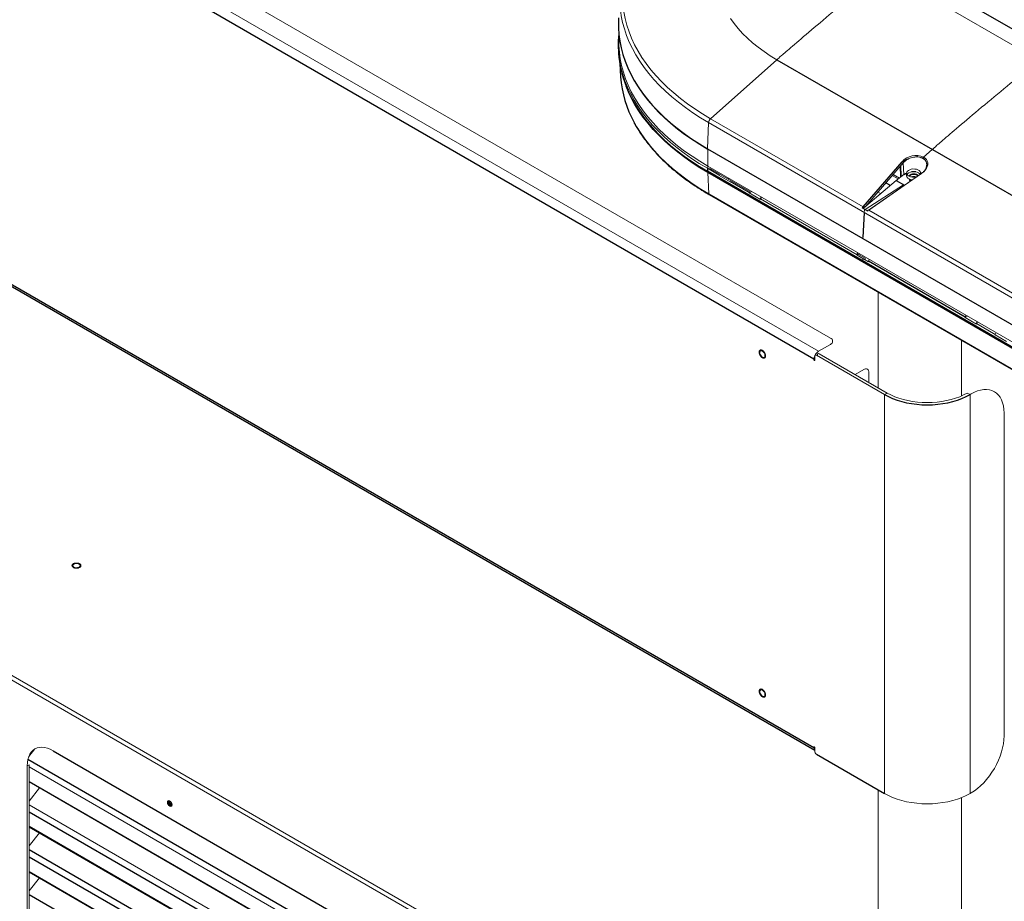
# Paper-space layout '_Isometric' of a CAD drawing. Header units: millimetres. Extents: x -1342 to 1339, y -551 to 2740.
# Tile 74 of 90: x -179 to 627, y 892 to 1614. Entities that reach past the tile are written whole.
import ezdxf

# ---------------------------------------------------------------- set-up
doc = ezdxf.new("R2010")
doc.units = ezdxf.units.MM

psp = doc.layouts.new('_Isometric')

# ---------------------------------------------------------------- linework, layer by layer
at = {"color": 144, "linetype": 'Continuous', "lineweight": 18}
for p, q in [((484.94, 1353.17), (-722.01, 2049.93)), ((475.15, 1342.34), (-740.78, 2044.28)), ((783.41, 1506.91), (528.85, 1653.86)), ((311.31, 1588.61), (311.47, 1586.12)), ((-988.54, 1540.57), (514.77, 672.73)), ((-988.54, 1536.68), (514.77, 668.84)), ((386.73, 1532.73), (511.62, 1460.63)), ((385.16, 1529.59), (384.22, 1508.22)), ((639.72, 1382.63), (385.16, 1529.59)), ((384.53, 1507.59), (384.53, 1493.95)), ((555.97, 1502.67), (555.59, 1501.39)), ((560.41, 1500.37), (560.7, 1501.09)), ((560.7, 1501.09), (561.58, 1500.58)), ((561.28, 1499.84), (561.58, 1500.58)), ((384.18, 1492.16), (384.78, 1493.8)), ((393.7, 1486.66), (384.18, 1492.16)), ((384.53, 1493.95), (639.09, 1346.99)), ((386.14, 1491.02), (386.22, 1492.06)), ((419.67, 1472.75), (386.22, 1492.06)), ((544.64, 1496.57), (514.01, 1461.27)), ((542.19, 1493.74), (542.33, 1485.35)), ((542.9, 1485.75), (542.71, 1494.34)), ((543.79, 1497.69), (544.28, 1497.41)), ((544.64, 1496.57), (545.12, 1486.98)), ((384.62, 1488.69), (385.35, 1489.11)), ((639.17, 1341.74), (384.62, 1488.69)), ((384.62, 1488.69), (385.43, 1471.15)), ((393.7, 1486.66), (393.72, 1486.34)), ((393.72, 1486.34), (402.95, 1481.01)), ((401.11, 1483.46), (401.65, 1484.06)), ((559.92, 1488.17), (516.39, 1457.87)), ((517.89, 1459.03), (559.5, 1487.99)), ((535.64, 1486.19), (540.44, 1483.42)), ((541.38, 1484.13), (536.37, 1487.03)), ((538.85, 1482.21), (545.12, 1486.98)), ((559.5, 1487.99), (559.49, 1487.88)), ((402.95, 1481.01), (402.94, 1481.33)), ((418.45, 1472.37), (402.94, 1481.33)), ((544.85, 1478.74), (513.29, 1458.44)), ((514.01, 1461.27), (538.85, 1482.21)), ((530.4, 1480.15), (533.97, 1478.09)), ((534.12, 1478.22), (530.53, 1480.3)), ((550.54, 1482.07), (550.3, 1481.92)), ((385.43, 1471.15), (639.99, 1324.2)), ((418.45, 1472.37), (418.47, 1472.05)), ((420.47, 1473.2), (418.47, 1472.05)), ((427.7, 1466.73), (418.47, 1472.05)), ((526.03, 1471.4), (523.88, 1472.64)), ((427.7, 1466.73), (427.69, 1467.04)), ((506.84, 1421.35), (427.69, 1467.04)), ((510.98, 1459.77), (515.6, 1457.1)), ((516.2, 1463.11), (515.81, 1463.34)), ((515.57, 1457.65), (516.98, 1458.55)), ((516.39, 1457.87), (641.28, 1385.77)), ((518.45, 1459.3), (517.89, 1459.03)), ((506.84, 1421.35), (506.86, 1421.03)), ((508.85, 1422.18), (506.86, 1421.03)), ((506.86, 1421.03), (516.08, 1415.7)), ((513.5, 1418.59), (508.06, 1421.72)), ((511.47, 1418.36), (511.57, 1416.25)), ((513.4, 1417.25), (513.5, 1418.59)), ((516.7, 1417.65), (516.07, 1416.02)), ((516.08, 1415.7), (516.07, 1416.02)), ((524.03, 1390.85), (524.03, 1312.46)), ((595.23, 1370.32), (595.82, 1371.98)), ((597.24, 1371.15), (595.25, 1370)), ((604.47, 1364.68), (595.25, 1370)), ((604.47, 1364.68), (604.46, 1364.99)), ((619.98, 1356.03), (604.46, 1364.99)), ((619.98, 1356.03), (620.56, 1357.69)), ((619.98, 1356.03), (620, 1355.71)), ((620, 1355.71), (629.22, 1350.39)), ((475.15, 1342.34), (484.94, 1347.99)), ((592.32, 1351.43), (592.32, 1305.79)), ((529.22, 1306.87), (473.47, 1339.06)), ((474.27, 1339.53), (474.27, 1338.59)), ((531.47, 1308.17), (475.71, 1340.36)), ((471.47, 1335.96), (471.47, 1335.31)), ((472.03, 1338.23), (471.93, 1338.29)), ((472.03, 1334.99), (472.03, 1338.23)), ((505.25, 1323.3), (512.24, 1327.33)), ((516.48, 1316.82), (516.48, 1324.88)), ((531.47, 1308.17), (529.22, 1306.87)), ((529.22, 980.21), (529.22, 1306.87)), ((597.02, 1308.17), (599.27, 1306.87)), ((599.27, 1306.87), (600.17, 1307.39)), ((599.27, 1306.87), (599.27, 980.21)), ((627.11, 1291.83), (627.11, 1027.4)), ((-171.64, 1010.62), (-166.73, 1016.73)), ((471.47, 1018.46), (471.47, 1017.81)), ((471.47, 1017.81), (472.03, 1017.48)), ((472.03, 1014.89), (472.03, 1018.13)), ((-171.45, 1003.85), (-172.9, 1003.01)), ((-172.9, 35.41), (-172.9, 1003.01)), ((-171.45, 36.25), (-171.45, 1003.85)), ((-171.45, 1002.05), (272.57, 745.72)), ((-171.45, 989.76), (272.57, 733.43)), ((-171.45, 974.09), (-162.85, 984.79)), ((524.03, 983.21), (524.03, 806.75)), ((592.32, 976.87), (592.32, 790.42)), ((600.17, 980.73), (599.27, 980.21)), ((272.57, 714.54), (-171.45, 970.87)), ((-57.51, 972.32), (-57.63, 972.94)), ((-171.45, 937.34), (-162.85, 948.04)), ((272.57, 660.05), (-171.45, 916.38)), ((-171.45, 900.58), (-162.85, 911.28))]:
    psp.add_line(p, q, dxfattribs=at)
at = {"color": 7, "linetype": 'Continuous', "lineweight": 25}
for p, q in [((471.47, 1335.96), (-744.46, 2037.9)), ((-744.46, 1719.75), (471.47, 1017.81)), ((-743.38, 1717.36), (472.03, 1015.72)), ((538.64, 1661.26), (793.2, 1514.31)), ((311.65, 1601.37), (311.65, 1595.53)), ((441.07, 1581.07), (386.73, 1532.73)), ((441.07, 1581.07), (695.63, 1434.12)), ((312.37, 1578.17), (313.09, 1566.92)), ((324.05, 1564.37), (324.47, 1563.64)), ((384.22, 1508.22), (638.77, 1361.26)), ((384.53, 1507.59), (384.22, 1508.22)), ((568.35, 1507.6), (561.24, 1501.27)), ((384.18, 1492.16), (384.29, 1489.73)), ((511.62, 1460.63), (543.66, 1497.55)), ((563.66, 1492.18), (563.82, 1494.75)), ((638.85, 1342.77), (384.29, 1489.73)), ((559.03, 1488.14), (559.56, 1487.9)), ((538.85, 1482.21), (545.59, 1478.31)), ((385.64, 1470.74), (640.2, 1323.79)), ((428.31, 1468.67), (427.69, 1467.04)), ((512.44, 1456.11), (511.53, 1435.58)), ((506.84, 1421.35), (507.43, 1423)), ((511.9, 1415.21), (512.63, 1415.64)), ((595.23, 1370.32), (516.07, 1416.02)), ((595.23, 1370.32), (595.25, 1370)), ((605.09, 1366.62), (604.46, 1364.99)), ((272.04, 751.61), (-172.37, 1008.16)), ((-151.69, 1015.26), (251.36, 782.59)), ((473.47, 1012.4), (529.22, 980.21)), ((272.57, 733.57), (-171.45, 989.9)), ((-171.45, 965.3), (272.57, 708.97)), ((272.57, 696.81), (-171.45, 953.14)), ((-171.45, 953), (272.57, 696.67)), ((272.57, 677.79), (-171.45, 934.12)), ((-171.45, 928.54), (272.57, 672.21)), ((-171.45, 916.24), (272.57, 659.91)), ((272.57, 641.03), (-171.45, 897.36))]:
    psp.add_line(p, q, dxfattribs=at)
at = {"color": 144, "linetype": 'Continuous', "lineweight": 18, "flags": 128}
for points in [[(314.77, 1631.09), (315.08, 1625.62), (315.76, 1620.16), (316.8, 1614.72), (318.21, 1609.31), (319.98, 1603.93), (322.1, 1598.6), (324.58, 1593.32), (327.41, 1588.09), (330.59, 1582.93), (334.11, 1577.85), (337.96, 1572.85), (342.15, 1567.94), (346.66, 1563.13), (351.49, 1558.42), (356.63, 1553.82), (362.08, 1549.34), (367.82, 1544.98), (373.85, 1540.76), (380.15, 1536.67), (386.73, 1532.73)], [(385.16, 1529.59), (378.57, 1533.54), (372.25, 1537.63), (366.21, 1541.86), (360.45, 1546.22), (354.99, 1550.71), (349.82, 1555.31), (344.97, 1560.03), (340.43, 1564.84), (336.22, 1569.76), (332.33, 1574.76), (328.78, 1579.85), (325.57, 1585.01), (322.7, 1590.24), (320.18, 1595.53), (318.02, 1600.86), (316.21, 1606.25), (314.76, 1611.67), (313.67, 1617.12), (312.94, 1622.58), (312.78, 1624.43)], [(403.01, 1614.8), (406, 1610.64), (409.31, 1606.56), (412.95, 1602.57), (416.9, 1598.69), (421.16, 1594.92), (425.72, 1591.26), (430.56, 1587.73), (435.69, 1584.33), (441.07, 1581.07)], [(384.18, 1492.16), (377.55, 1496.13), (371.2, 1500.25), (365.12, 1504.5), (359.33, 1508.89), (353.83, 1513.4), (348.64, 1518.03), (343.76, 1522.77), (339.19, 1527.61), (334.96, 1532.56), (331.05, 1537.59), (327.48, 1542.7), (324.25, 1547.89), (321.37, 1553.15), (318.84, 1558.47), (316.66, 1563.84), (314.84, 1569.25), (313.38, 1574.7), (312.29, 1580.18), (311.55, 1585.68), (311.19, 1591.19), (311.19, 1596.7), (311.55, 1602.21), (311.56, 1602.25)], [(311.65, 1595.53), (311.69, 1592.78), (312.06, 1587.28), (312.79, 1581.79), (313.88, 1576.32), (315.33, 1570.89), (317.15, 1565.48), (319.32, 1560.12), (321.85, 1554.82), (324.72, 1549.57), (327.95, 1544.39), (331.51, 1539.29), (335.41, 1534.26), (339.64, 1529.33), (344.2, 1524.5), (349.07, 1519.77), (354.25, 1515.15), (359.73, 1510.64), (365.51, 1506.27), (371.58, 1502.02), (377.92, 1497.91), (384.53, 1493.95)], [(384.29, 1489.73), (377.67, 1493.7), (371.32, 1497.81), (365.25, 1502.06), (359.46, 1506.45), (353.97, 1510.95), (348.78, 1515.58), (343.9, 1520.32), (339.34, 1525.16), (335.1, 1530.1), (331.2, 1535.13), (327.63, 1540.24), (324.4, 1545.42), (321.52, 1550.68), (318.99, 1555.99), (316.82, 1561.36), (315, 1566.77), (313.54, 1572.22), (312.45, 1577.69), (311.71, 1583.19), (311.47, 1586.12)], [(384.53, 1507.58), (377.92, 1511.55), (371.58, 1515.66), (365.51, 1519.9), (359.73, 1524.28), (354.25, 1528.78), (349.07, 1533.4), (344.2, 1538.13), (339.64, 1542.97), (335.41, 1547.9), (331.51, 1552.92), (327.95, 1558.03), (324.73, 1563.21), (324.47, 1563.64)], [(561.24, 1501.27), (562.53, 1500.35), (563.54, 1499.24), (564.23, 1497.98), (564.59, 1496.59), (564.61, 1495.13), (564.29, 1493.63), (563.64, 1492.14), (562.67, 1490.71), (561.42, 1489.37), (559.92, 1488.17)], [(549.01, 1485.93), (548.12, 1486.59), (547.55, 1487.36), (547.32, 1488.18), (547.46, 1489.01), (547.95, 1489.8), (548.76, 1490.49), (549.85, 1491.04), (551.14, 1491.42), (552.55, 1491.6), (553.99, 1491.58), (555.38, 1491.34), (556.63, 1490.92), (557.65, 1490.33), (558.39, 1489.61), (558.79, 1488.81), (558.84, 1487.97), (558.66, 1487.41)], [(557.2, 1488.36), (556.05, 1488.87), (554.71, 1489.2), (553.27, 1489.34), (551.82, 1489.26), (550.46, 1488.97), (549.25, 1488.5), (548.29, 1487.87), (547.66, 1487.16)], [(549.55, 1485.66), (549.69, 1486.27), (550.21, 1486.87), (551.03, 1487.35), (552.08, 1487.65), (553.24, 1487.73), (554.38, 1487.59), (555.38, 1487.25), (556.14, 1486.73), (556.56, 1486.11), (556.6, 1485.98)], [(556.55, 1485.94), (556.51, 1486.06), (556.09, 1486.68), (555.35, 1487.18), (554.36, 1487.52), (553.24, 1487.66), (552.09, 1487.58), (551.06, 1487.28), (550.25, 1486.82), (549.74, 1486.22), (549.6, 1485.63)], [(549.7, 1485.59), (549.74, 1485.68), (550.25, 1486.28), (551.06, 1486.75), (552.09, 1487.04), (553.24, 1487.12), (554.36, 1486.99), (555.35, 1486.65), (556.09, 1486.14), (556.36, 1485.81)], [(558.46, 1487.27), (558.09, 1487.69), (557.2, 1488.36)], [(549.48, 1483.36), (549.45, 1483.35), (549.22, 1483.24)], [(549.23, 1483.16), (549.45, 1483.24), (549.62, 1483.3)], [(431.31, 1338.88), (431.18, 1338.11), (430.81, 1337.59), (430.25, 1337.37), (429.56, 1337.48), (428.82, 1337.9), (428.13, 1338.59), (427.56, 1339.47), (427.2, 1340.42), (427.07, 1341.33), (427.2, 1342.09), (427.56, 1342.62), (428.13, 1342.84), (428.82, 1342.73), (429.56, 1342.3), (430.25, 1341.61), (430.81, 1340.74), (431.18, 1339.79), (431.31, 1338.88)], [(471.47, 1335.31), (471.49, 1335.18), (471.55, 1335.04), (471.64, 1334.91), (471.75, 1334.83), (471.85, 1334.79), (471.95, 1334.81), (472.01, 1334.88), (472.03, 1334.99)], [(531.47, 1308.17), (534.45, 1306.59), (537.66, 1305.17), (541.07, 1303.91), (544.66, 1302.84), (548.39, 1301.94), (552.25, 1301.24), (556.2, 1300.74), (560.21, 1300.43), (564.25, 1300.33), (568.29, 1300.43), (572.3, 1300.74), (576.24, 1301.24), (580.1, 1301.94), (583.84, 1302.84), (587.42, 1303.91), (590.83, 1305.17), (594.04, 1306.59), (597.02, 1308.17)], [(627.11, 1291.83), (626.98, 1294.81), (626.59, 1297.6), (625.95, 1300.19), (625.06, 1302.55), (623.93, 1304.66), (622.57, 1306.49), (620.99, 1308.04), (619.22, 1309.27), (617.26, 1310.19), (615.13, 1310.79), (612.87, 1311.05), (610.48, 1310.97), (607.99, 1310.56), (605.42, 1309.83), (602.81, 1308.76), (600.17, 1307.39)], [(-130.46, 1168.08), (-129.86, 1167.59), (-129.59, 1167.01), (-129.68, 1166.41), (-130.13, 1165.87), (-130.86, 1165.44), (-131.81, 1165.19), (-132.84, 1165.13), (-133.85, 1165.29), (-134.7, 1165.64), (-135.3, 1166.13), (-135.57, 1166.71), (-135.48, 1167.31), (-135.04, 1167.85), (-134.3, 1168.28), (-133.36, 1168.53), (-132.32, 1168.59), (-131.31, 1168.43), (-130.46, 1168.08)], [(431.31, 1061.25), (431.18, 1060.49), (430.81, 1059.97), (430.25, 1059.75), (429.56, 1059.85), (428.82, 1060.28), (428.13, 1060.97), (427.56, 1061.84), (427.2, 1062.79), (427.07, 1063.7), (427.2, 1064.47), (427.56, 1064.99), (428.13, 1065.21), (428.82, 1065.1), (429.56, 1064.68), (430.25, 1063.99), (430.81, 1063.12), (431.18, 1062.17), (431.31, 1061.25)], [(600.17, 980.73), (602.81, 982.41), (605.42, 984.36), (607.99, 986.59), (610.48, 989.05), (612.87, 991.74), (615.13, 994.62), (617.26, 997.66), (619.22, 1000.84), (620.99, 1004.13), (622.57, 1007.49), (623.93, 1010.89), (625.06, 1014.31), (625.95, 1017.69), (626.59, 1021.03), (626.98, 1024.27), (627.11, 1027.4)], [(-151.69, 1015.26), (-154.06, 1016.48), (-156.41, 1017.38), (-158.7, 1017.93), (-160.89, 1018.15), (-162.98, 1018.03), (-164.92, 1017.56), (-166.69, 1016.75), (-168.27, 1015.62), (-169.65, 1014.17), (-170.8, 1012.43), (-171.71, 1010.42), (-172.37, 1008.16), (-172.77, 1005.68), (-172.9, 1003.01)], [(472.03, 1018.13), (472.01, 1018.27), (471.95, 1018.41), (471.85, 1018.53), (471.75, 1018.62), (471.64, 1018.66), (471.55, 1018.64), (471.49, 1018.57), (471.47, 1018.46)], [(599.27, 980.21), (596.08, 978.53), (592.66, 977.01), (589.01, 975.67), (585.18, 974.52), (581.19, 973.56), (577.07, 972.81), (572.85, 972.27), (568.56, 971.95), (564.25, 971.84), (559.93, 971.95), (555.65, 972.27), (551.43, 972.81), (547.31, 973.56), (543.31, 974.52), (539.48, 975.67), (535.84, 977.01), (532.41, 978.53), (529.22, 980.21)], [(-57.64, 972.86), (-57.54, 973.42), (-57.23, 973.77), (-56.77, 973.86), (-56.23, 973.67), (-55.69, 973.24), (-55.23, 972.62), (-54.92, 971.91), (-54.82, 971.22), (-54.92, 970.66), (-55.23, 970.31), (-55.69, 970.22), (-56.23, 970.41), (-56.77, 970.84), (-57.23, 971.46), (-57.54, 972.17), (-57.64, 972.86)], [(-57.41, 972.32), (-57.58, 973.19), (-57.59, 973.29)], [(-57.2, 972.44), (-57.37, 973.31), (-57.36, 973.67)], [(-56.59, 972.6), (-56.72, 973.3), (-56.66, 973.84)], [(-56.32, 972.68), (-56.44, 973.31), (-56.39, 973.76)]]:
    psp.add_lwpolyline(points, dxfattribs=at)
at = {"color": 7, "linetype": 'Continuous', "lineweight": 25, "flags": 128}
for points in [[(311.37, 1615.31), (311.24, 1612.74), (311.24, 1607.23), (311.61, 1601.72), (312.34, 1596.22), (313.44, 1590.74), (314.89, 1585.29), (316.71, 1579.88), (318.89, 1574.51), (321.42, 1569.2), (324.3, 1563.94), (327.53, 1558.75), (331.1, 1553.64), (335.01, 1548.61), (339.24, 1543.66), (343.81, 1538.82), (348.69, 1534.08), (353.88, 1529.45), (359.37, 1524.94), (365.16, 1520.56), (371.24, 1516.31), (377.59, 1512.19), (384.22, 1508.22)], [(384.62, 1488.69), (378.01, 1492.65), (371.67, 1496.76), (365.61, 1501), (359.83, 1505.38), (354.35, 1509.88), (349.17, 1514.49), (344.3, 1519.22), (339.75, 1524.06), (335.52, 1528.99), (331.62, 1534.01), (328.06, 1539.11), (324.84, 1544.28), (321.96, 1549.53), (319.44, 1554.83), (317.54, 1559.45)], [(324.22, 1529.53), (325.93, 1526.49), (329.14, 1521.34), (332.68, 1516.26), (336.56, 1511.26), (340.77, 1506.36), (345.3, 1501.55), (350.15, 1496.84), (355.31, 1492.24), (360.76, 1487.77), (366.51, 1483.41), (372.55, 1479.19), (378.86, 1475.1), (385.43, 1471.15)], [(545.12, 1486.98), (546.41, 1487.79), (547.12, 1488.13)], [(529.22, 1306.87), (532.41, 1305.19), (535.84, 1303.67), (539.48, 1302.33), (543.31, 1301.18), (547.31, 1300.22), (551.43, 1299.47), (555.65, 1298.93), (559.93, 1298.61), (564.25, 1298.5), (568.56, 1298.61), (572.85, 1298.93), (577.07, 1299.47), (581.19, 1300.22), (585.18, 1301.18), (589.01, 1302.33), (592.66, 1303.67), (596.08, 1305.19), (599.27, 1306.87)]]:
    psp.add_lwpolyline(points, dxfattribs=at)
at = {"color": 7, "linetype": 'Continuous', "lineweight": 25}
for centre, radius, start, end in [((403.41, 1573.45), 90.55, 184.13711, 209.01449), ((553.09, 1472.08), 17.19, 84.10328, 95.89672), ((502.57, 1474.78), 17.7, 303.6522, 310.26156)]:
    psp.add_arc(centre, radius, start, end, dxfattribs=at)
at = {"color": 144, "linetype": 'Continuous', "lineweight": 18}
for centre, radius, start, end in [((389.91, 1529.18), 4.76, 131.89658, 175.12737), ((554.94, 1487.65), 15.01, 65.18326, 138.70915), ((555.96, 1482.13), 19.23, 105.73184, 127.38835), ((543.01, 1495.93), 1.75, 21.35906, 68.24353), ((548.88, 1476.74), 10.82, 123.58473, 127.25186), ((552.02, 1488.12), 5.42, 212.11346, 268.78158), ((553.11, 1493.88), 8.95, 242.69806, 286.2128), ((553.09, 1479.81), 5.65, 70.35571, 109.64429), ((551.32, 1483.79), 2.15, 188.24969, 249.64151), ((551.57, 1483.8), 2.03, 194.4266, 247.32567), ((385.91, 1471.13), 0.48, 177.47922, 235.28496), ((515.06, 1457.41), 4.71, 136.9183, 149.94934), ((510.87, 1458.87), 1.91, 37.86611, 67.02336), ((517.02, 1455.75), 4.59, 144.28487, 175.56141), ((519.2, 1454.18), 4.64, 127.29834, 140.96874), ((527.51, 1439.29), 21.96, 115.98236, 121.71081), ((483.95, 1350.58), 2.77, 290.78342, 69.21658), ((472.9, 1338.37), 0.887, 50.79671, 189.21404), ((479.39, 1335.69), 7.89, 122.52219, 156.20156), ((475.15, 1339.67), 0.887, 50.79671, 189.21404), ((478.67, 1335.75), 7.2, 155.59832, 178.32943), ((513.89, 1325.3), 2.62, 350.78596, 129.20329), ((474.54, 1017.65), 3.08, 177.10804, 215.28431), ((475.15, 1015.03), 3.12, 182.60548, 237.39452), ((-53.71, 973.5), 3.89, 197.68517, 236.9454), ((-53.77, 973.43), 3.58, 196.10755, 243.10525), ((-54.49, 973.05), 2.52, 160.98061, 259.01401), ((-54, 973.3), 2.68, 195.04249, 250.70909), ((-54.12, 973.26), 2.38, 167.42518, 252.56944), ((-53.96, 973.32), 2.44, 195.25851, 249.25454)]:
    psp.add_arc(centre, radius, start, end, dxfattribs=at)
for points, knots in [([(528.85, 1653.86), (528.61, 1653.68), (528.36, 1653.49), (522.83, 1649.29), (516.66, 1644.44), (503.35, 1633.71), (496.21, 1627.85), (482.25, 1616.25), (475.43, 1610.52), (463.35, 1600.3), (458.11, 1595.82), (451.94, 1590.53), (450.16, 1589), (447.16, 1586.4), (445.93, 1585.34), (442.96, 1582.75), (441.95, 1581.86), (441.07, 1581.07)], [0.2440624, 0.2440624, 0.2440624, 0.2440624, 0.25, 0.25, 0.375, 0.375, 0.5, 0.5, 0.625, 0.625, 0.75, 0.75, 0.8125, 0.8125, 0.875, 0.875, 1, 1, 1, 1]), ([(656.13, 1580.39), (655.89, 1580.2), (655.64, 1580.01), (650.11, 1575.82), (643.94, 1570.96), (630.62, 1560.23), (623.49, 1554.37), (609.52, 1542.77), (602.71, 1537.04), (590.63, 1526.82), (585.39, 1522.35), (579.22, 1517.05), (577.44, 1515.52), (574.43, 1512.93), (573.21, 1511.86), (570.24, 1509.28), (569.23, 1508.38), (568.35, 1507.6)], [0.2440624, 0.2440624, 0.2440624, 0.2440624, 0.25, 0.25, 0.375, 0.375, 0.5, 0.5, 0.625, 0.625, 0.75, 0.75, 0.8125, 0.8125, 0.875, 0.875, 1, 1, 1, 1]), ([(560.72, 1500.23), (560.44, 1500.39), (560.15, 1500.53), (559.54, 1500.79), (559.22, 1500.91), (558.23, 1501.21), (557.53, 1501.35), (556.44, 1501.45), (556.07, 1501.47), (555.32, 1501.48), (554.94, 1501.47), (554.18, 1501.41), (553.8, 1501.37), (553.04, 1501.25), (552.65, 1501.17), (551.51, 1500.9), (550.77, 1500.67), (549.69, 1500.23), (549.34, 1500.07), (548.64, 1499.73), (548.31, 1499.55), (547.33, 1498.97), (546.72, 1498.54), (545.6, 1497.6), (545.09, 1497.1), (544.64, 1496.57)], [0, 0, 0, 0, 0.0625, 0.0625, 0.125, 0.125, 0.25, 0.25, 0.3125, 0.3125, 0.375, 0.375, 0.4375, 0.4375, 0.5, 0.5, 0.625, 0.625, 0.6875, 0.6875, 0.75, 0.75, 0.875, 0.875, 1, 1, 1, 1]), ([(559.5, 1487.99), (559.8, 1488.21), (560.09, 1488.44), (560.65, 1488.91), (560.91, 1489.16), (561.66, 1489.92), (562.09, 1490.45), (562.83, 1491.55), (563.13, 1492.12), (563.58, 1493.27), (563.72, 1493.85), (563.83, 1494.72), (563.84, 1495.01), (563.82, 1495.58), (563.8, 1495.86), (563.7, 1496.41), (563.63, 1496.68), (563.45, 1497.21), (563.34, 1497.47), (562.94, 1498.22), (562.6, 1498.68), (561.98, 1499.32), (561.75, 1499.52), (561.26, 1499.89), (561, 1500.07), (560.72, 1500.23)], [0, 0, 0, 0, 0.0625, 0.0625, 0.125, 0.125, 0.25, 0.25, 0.375, 0.375, 0.5, 0.5, 0.5625, 0.5625, 0.625, 0.625, 0.6875, 0.6875, 0.75, 0.75, 0.875, 0.875, 0.9375, 0.9375, 1, 1, 1, 1]), ([(547.52, 1489.12), (547.49, 1489.07), (547.27, 1488.66), (547.09, 1487.76), (547.08, 1486.51), (547.24, 1485.62), (547.44, 1485.23), (547.45, 1485.21)], [0, 0, 0, 0, 0.045234, 0.344161, 0.672858, 0.979112, 1, 1, 1, 1]), ([(559.04, 1487.56), (559.02, 1487.86), (558.98, 1488.39), (558.76, 1488.88), (558.66, 1489.09)], [0, 0, 0, 0, 0.561339, 1, 1, 1, 1]), ([(512.38, 1460.04), (512.29, 1459.98), (512.19, 1459.92), (511.97, 1459.82), (511.86, 1459.77), (511.61, 1459.7), (511.47, 1459.68), (511.21, 1459.69), (511.08, 1459.71), (510.98, 1459.77)], [0, 0, 0, 0, 0.25, 0.25, 0.5, 0.5, 0.75, 0.75, 1, 1, 1, 1]), ([(515.97, 1457.97), (515.88, 1457.91), (515.79, 1457.84), (515.63, 1457.71), (515.56, 1457.64), (515.46, 1457.48), (515.43, 1457.4), (515.45, 1457.24), (515.51, 1457.16), (515.6, 1457.1)], [0, 0, 0, 0, 0.25, 0.25, 0.5, 0.5, 0.75, 0.75, 1, 1, 1, 1]), ([(431.67, 1339.62), (431.65, 1339.68), (431.62, 1339.8), (431.57, 1339.98), (431.5, 1340.16), (431.44, 1340.34), (431.36, 1340.52), (431.28, 1340.7), (431.17, 1340.93), (431.02, 1341.21), (430.82, 1341.52), (430.6, 1341.83), (430.29, 1342.22), (429.87, 1342.64), (429.35, 1343.03), (428.85, 1343.31), (428.37, 1343.46), (427.91, 1343.49), (427.5, 1343.4), (427.13, 1343.18), (426.89, 1342.88), (426.75, 1342.59), (426.66, 1342.34), (426.61, 1342.07), (426.58, 1341.79), (426.58, 1341.5), (426.6, 1341.21), (426.64, 1340.9), (426.69, 1340.7), (426.71, 1340.59)], [0, 0, 0, 0, 0.017277, 0.03443, 0.05151, 0.068566, 0.085649, 0.10281, 0.120098, 0.152252, 0.184451, 0.217289, 0.250174, 0.315809, 0.38008, 0.440024, 0.500014, 0.559959, 0.619949, 0.68422, 0.749855, 0.782693, 0.815578, 0.847732, 0.879931, 0.910075, 0.939954, 0.969839, 1, 1, 1, 1]), ([(426.71, 1340.59), (426.73, 1340.53), (426.76, 1340.41), (426.81, 1340.23), (426.87, 1340.05), (426.94, 1339.87), (427.02, 1339.69), (427.1, 1339.51), (427.21, 1339.28), (427.36, 1339), (427.56, 1338.68), (427.78, 1338.38), (428.09, 1337.99), (428.51, 1337.57), (429.02, 1337.17), (429.53, 1336.9), (430.01, 1336.75), (430.46, 1336.72), (430.88, 1336.81), (431.25, 1337.03), (431.49, 1337.32), (431.63, 1337.62), (431.71, 1337.87), (431.77, 1338.13), (431.8, 1338.41), (431.8, 1338.7), (431.78, 1339), (431.74, 1339.3), (431.69, 1339.51), (431.67, 1339.62)], [0, 0, 0, 0, 0.017277, 0.03443, 0.05151, 0.068566, 0.085649, 0.10281, 0.120098, 0.152252, 0.184451, 0.217289, 0.250174, 0.315809, 0.38008, 0.440024, 0.500014, 0.559959, 0.619949, 0.68422, 0.749855, 0.782693, 0.815578, 0.847732, 0.879931, 0.910075, 0.939954, 0.969839, 1, 1, 1, 1]), ([(-128.97, 1167.3), (-128.99, 1167.33), (-129.01, 1167.41), (-129.07, 1167.52), (-129.14, 1167.63), (-129.21, 1167.73), (-129.3, 1167.84), (-129.4, 1167.94), (-129.53, 1168.06), (-129.72, 1168.21), (-129.97, 1168.37), (-130.25, 1168.52), (-130.66, 1168.69), (-131.23, 1168.86), (-131.94, 1168.97), (-132.65, 1169), (-133.34, 1168.96), (-134.01, 1168.84), (-134.64, 1168.64), (-135.21, 1168.37), (-135.61, 1168.09), (-135.87, 1167.84), (-136.02, 1167.64), (-136.14, 1167.43), (-136.22, 1167.23), (-136.27, 1167.02), (-136.28, 1166.82), (-136.26, 1166.62), (-136.21, 1166.49), (-136.19, 1166.42)], [0, 0, 0, 0, 0.017277, 0.03443, 0.05151, 0.068566, 0.085649, 0.10281, 0.120098, 0.152252, 0.184451, 0.217289, 0.250174, 0.315809, 0.38008, 0.440024, 0.500014, 0.559959, 0.619949, 0.68422, 0.749855, 0.782693, 0.815578, 0.847732, 0.879931, 0.910075, 0.939954, 0.969839, 1, 1, 1, 1]), ([(-136.19, 1166.42), (-136.18, 1166.39), (-136.15, 1166.31), (-136.09, 1166.2), (-136.03, 1166.09), (-135.95, 1165.99), (-135.86, 1165.88), (-135.77, 1165.78), (-135.63, 1165.66), (-135.45, 1165.51), (-135.19, 1165.35), (-134.91, 1165.2), (-134.5, 1165.03), (-133.94, 1164.86), (-133.23, 1164.75), (-132.51, 1164.72), (-131.82, 1164.76), (-131.15, 1164.88), (-130.52, 1165.08), (-129.95, 1165.35), (-129.55, 1165.63), (-129.3, 1165.88), (-129.14, 1166.08), (-129.02, 1166.29), (-128.94, 1166.49), (-128.9, 1166.7), (-128.89, 1166.9), (-128.91, 1167.1), (-128.95, 1167.23), (-128.97, 1167.3)], [0, 0, 0, 0, 0.017277, 0.03443, 0.05151, 0.068566, 0.085649, 0.10281, 0.120098, 0.152252, 0.184451, 0.217289, 0.250174, 0.315809, 0.38008, 0.440024, 0.500014, 0.559959, 0.619949, 0.68422, 0.749855, 0.782693, 0.815578, 0.847732, 0.879931, 0.910075, 0.939954, 0.969839, 1, 1, 1, 1]), ([(431.69, 1061.89), (431.68, 1061.95), (431.65, 1062.07), (431.6, 1062.25), (431.54, 1062.43), (431.48, 1062.61), (431.41, 1062.79), (431.33, 1062.97), (431.22, 1063.2), (431.07, 1063.48), (430.88, 1063.8), (430.67, 1064.11), (430.36, 1064.51), (429.95, 1064.94), (429.44, 1065.35), (428.93, 1065.65), (428.45, 1065.81), (427.99, 1065.87), (427.56, 1065.8), (427.19, 1065.6), (426.93, 1065.32), (426.78, 1065.03), (426.69, 1064.8), (426.62, 1064.53), (426.59, 1064.26), (426.58, 1063.97), (426.59, 1063.68), (426.62, 1063.38), (426.67, 1063.18), (426.69, 1063.07)], [0, 0, 0, 0, 0.0172769, 0.0344302, 0.0515097, 0.0685658, 0.085649, 0.1028097, 0.1200975, 0.1522516, 0.1844511, 0.2172894, 0.2501741, 0.3158091, 0.3800802, 0.4400244, 0.5000144, 0.5599587, 0.6199487, 0.6842198, 0.7498548, 0.7826931, 0.8155778, 0.8477318, 0.8799314, 0.9100752, 0.9399544, 0.9698393, 1, 1, 1, 1]), ([(426.69, 1063.07), (426.7, 1063.01), (426.73, 1062.89), (426.78, 1062.71), (426.84, 1062.53), (426.9, 1062.35), (426.97, 1062.17), (427.05, 1061.99), (427.16, 1061.76), (427.3, 1061.48), (427.5, 1061.16), (427.71, 1060.85), (428.02, 1060.45), (428.43, 1060.01), (428.94, 1059.6), (429.45, 1059.31), (429.93, 1059.14), (430.39, 1059.09), (430.82, 1059.16), (431.19, 1059.36), (431.45, 1059.64), (431.6, 1059.92), (431.69, 1060.16), (431.76, 1060.42), (431.79, 1060.7), (431.8, 1060.98), (431.79, 1061.27), (431.76, 1061.58), (431.71, 1061.78), (431.69, 1061.89)], [0, 0, 0, 0, 0.017277, 0.03443, 0.05151, 0.068566, 0.085649, 0.10281, 0.120098, 0.152252, 0.184451, 0.217289, 0.250174, 0.315809, 0.38008, 0.440024, 0.500014, 0.559959, 0.619949, 0.68422, 0.749855, 0.782693, 0.815578, 0.847732, 0.879931, 0.910075, 0.939954, 0.969839, 1, 1, 1, 1]), ([(-57.92, 972.08), (-58.37, 973.42), (-57.97, 974.49), (-56.11, 974.44), (-54.98, 973.33), (-54.54, 972)], [0, 0, 0, 0, 0.5, 0.5, 1, 1, 1, 1]), ([(-54.54, 972), (-54.32, 971.35), (-54.29, 970.74), (-54.63, 969.85), (-54.97, 969.6), (-55.87, 969.63), (-56.39, 969.89), (-57.32, 970.82), (-57.71, 971.44), (-57.92, 972.08)], [0, 0, 0, 0, 0.25, 0.25, 0.5, 0.5, 0.75, 0.75, 1, 1, 1, 1]), ([(-56.19, 970.41), (-56.27, 970.47), (-56.6, 970.7), (-57.11, 971.38), (-57.37, 972.01), (-57.51, 972.32)], [0, 0, 0, 0, 0.146846, 0.573423, 1, 1, 1, 1])]:
    psp.add_open_spline(points, degree=3, knots=knots, dxfattribs=at)
at = {"color": 7, "linetype": 'Continuous', "lineweight": 25}
for points, knots in [([(324.29, 1529.27), (324.3, 1529.25), (325.15, 1527.59), (327.1, 1524.34), (330.18, 1519.54), (333.59, 1514.8), (337.27, 1510.14), (341.25, 1505.56), (345.5, 1501.07), (350.03, 1496.66), (354.83, 1492.35), (359.89, 1488.15), (365.21, 1484.05), (370.78, 1480.07), (376.59, 1476.2), (381.58, 1473.11), (384.65, 1471.32), (385.64, 1470.74)], [0, 0, 0, 0, 0.000877, 0.074894, 0.14894, 0.223011, 0.297106, 0.371221, 0.445354, 0.5195, 0.593658, 0.667825, 0.741997, 0.816174, 0.890354, 0.964535, 1, 1, 1, 1]), ([(293.9, -11.39), (292.02, -14.79), (288.33, -21.45), (283.68, -31.63), (279.74, -41.6), (276.48, -51.35), (273.49, -62), (270.93, -73.46), (268.94, -85.57), (267.65, -96.98), (266.91, -107.63), (266.62, -117.5), (266.67, -127.02), (267, -136.05), (267.57, -144.48), (268.23, -151.71), (268.89, -157.55), (269.47, -162.1), (269.95, -165.49), (270.33, -168.05), (270.64, -170.09), (270.98, -172.18), (271.42, -174.89), (272.05, -178.48), (272.91, -183.06), (274.03, -188.66), (275.43, -195.14), (277.07, -202.12), (278.89, -209.26), (280.83, -216.39), (283.52, -225.68), (287.12, -237.09), (291.82, -250.57), (296.91, -263.95), (302.29, -277.03), (307.76, -289.44), (313.1, -300.86), (318.18, -311.16), (322.91, -320.34), (327.25, -328.44), (330.49, -334.3), (332.84, -338.48), (334.58, -341.52), (336.68, -345.16), (339.23, -349.49), (342.25, -354.53), (345.65, -360.08), (349.26, -365.84), (352.91, -371.53), (356.55, -377.08), (360.17, -382.48), (365.5, -390.26), (372.52, -400.16), (381.22, -411.85), (389.63, -422.65), (397.15, -431.88), (403.67, -439.6), (409.12, -445.87), (414.06, -451.38), (418.48, -456.21), (422.37, -460.36), (425.74, -463.89), (428.9, -467.13), (432.3, -470.57), (436.38, -474.61), (441.31, -479.37), (447.11, -484.79), (453.75, -490.77), (461.55, -497.5), (470.53, -504.82), (480.77, -512.6), (491.93, -520.38), (502.58, -527.07), (512.46, -532.63), (521.12, -537), (529.58, -540.76), (537.52, -543.81), (544.87, -546.19), (551.62, -547.98), (557.78, -549.26), (563.35, -550.12), (568.35, -550.62), (573.01, -550.86), (577.74, -550.87), (582.88, -550.59), (588.47, -549.92), (594.33, -548.75), (599.63, -547.23), (604.05, -545.63), (607.78, -544.05), (611.69, -542.13), (616.27, -539.55), (620.99, -536.42), (625.48, -532.95), (629.29, -529.63), (632.7, -526.35), (635.9, -522.96), (638.78, -519.63), (641.42, -516.34), (643.89, -513.04), (646.46, -509.36), (649.12, -505.26), (651.84, -500.73), (654.63, -495.71), (657.33, -490.44), (659.64, -485.54), (661.49, -481.39), (662.86, -478.15), (663.92, -475.55), (664.69, -473.6), (665.29, -472.07), (666, -470.23), (667, -467.53), (668.31, -463.88), (670.54, -457.34), (673.46, -447.98), (676.42, -437.17), (678.88, -427.26), (680.93, -418.2), (682.97, -408.41), (684.96, -397.86), (686.9, -386.49), (688.77, -374.28), (690.37, -362.62), (691.73, -351.63), (692.87, -341.51), (693.91, -331.39), (694.82, -321.75), (695.54, -313.43), (696.1, -306.43), (696.53, -300.7), (696.88, -295.73), (697.17, -291.55), (697.39, -288.18), (697.56, -285.54), (697.68, -283.53), (697.78, -281.97), (697.85, -280.71), (697.92, -279.6), (697.98, -278.52), (698.05, -277.36), (698.18, -275.15), (698.37, -271.62), (698.63, -266.71), (698.91, -261.13), (699.2, -254.91), (699.5, -247.89), (699.81, -239.96), (700.11, -231.11), (700.4, -221.29), (700.67, -210.56), (700.92, -198.75), (701.12, -185.94), (701.28, -172.11), (701.36, -157.59), (701.38, -142.42), (701.33, -126.61), (701.19, -109.82), (700.97, -92.02), (700.66, -73.2), (700.25, -53.74), (699.75, -33.66), (699.16, -12.99), (698.46, 8.65), (697.66, 31.26), (696.8, 53.48), (695.91, 75.19), (694.99, 96.21), (694.02, 117.6), (692.99, 139.17), (691.93, 160.77), (690.35, 192.18), (688.18, 233.38), (685.49, 282.81), (682.85, 330.52), (680.32, 376.39), (677.84, 421.86), (675.47, 466.84), (673.23, 510.97), (671.18, 554.16), (669.33, 596.34), (667.7, 637.69), (666.4, 675.9), (665.41, 710.98), (664.69, 742.98), (664.19, 774.24), (663.92, 804.73), (663.89, 834.41), (664.11, 863.25), (664.59, 890.48), (665.3, 916.12), (666.23, 940.19), (667.4, 963.46), (668.82, 985.92), (670.5, 1007.54), (672.22, 1025.94), (673.86, 1041.26), (675.34, 1053.61), (676.89, 1065.37), (678.48, 1076.38), (680.08, 1086.51), (681.76, 1096.3), (683.5, 1105.67), (685.29, 1114.59), (687, 1122.51), (688.68, 1129.76), (690.3, 1136.31), (691.84, 1142.14), (693.19, 1146.97), (694.33, 1150.87), (695.25, 1153.86), (695.92, 1155.99), (696.29, 1157.14), (696.45, 1157.64), (696.54, 1157.93), (696.74, 1158.54), (697.09, 1159.58), (697.65, 1161.26), (698.45, 1163.59), (699.49, 1166.52), (701.13, 1170.97), (703.54, 1177.06), (706.97, 1184.93), (710.53, 1192.22), (714.02, 1198.69), (717.06, 1203.91), (720.01, 1208.63), (722.64, 1212.59), (724.85, 1215.76), (726.62, 1218.18), (727.91, 1219.92), (728.93, 1221.25), (729.9, 1222.5), (731.09, 1224.01), (732.98, 1226.35), (734.91, 1228.67), (736.35, 1230.31), (736.79, 1230.8)], [0, 0, 0, 0, 0.004123, 0.008074, 0.011864, 0.015499, 0.018986, 0.023625, 0.027987, 0.032071, 0.035877, 0.0394, 0.042636, 0.046075, 0.0491, 0.051703, 0.053882, 0.055408, 0.056638, 0.057569, 0.058198, 0.058858, 0.059842, 0.061152, 0.062789, 0.06486, 0.067299, 0.069937, 0.072584, 0.075242, 0.077908, 0.083019, 0.088155, 0.093312, 0.09848, 0.103414, 0.107951, 0.112086, 0.115814, 0.119093, 0.121995, 0.12304, 0.124264, 0.125773, 0.127567, 0.12969, 0.132101, 0.134581, 0.137011, 0.139391, 0.141721, 0.144, 0.149541, 0.154756, 0.159645, 0.16421, 0.167496, 0.170451, 0.173082, 0.175395, 0.177431, 0.179152, 0.180598, 0.182254, 0.184295, 0.186719, 0.189545, 0.192741, 0.19622, 0.200482, 0.20504, 0.209861, 0.214908, 0.218383, 0.221921, 0.225254, 0.228307, 0.231099, 0.233645, 0.235962, 0.238058, 0.239942, 0.241623, 0.243368, 0.245338, 0.247537, 0.249909, 0.252372, 0.254034, 0.255581, 0.257358, 0.259406, 0.262104, 0.264477, 0.266612, 0.268591, 0.270603, 0.272688, 0.27434, 0.276154, 0.278143, 0.280315, 0.282678, 0.285245, 0.288023, 0.290666, 0.292556, 0.294141, 0.295407, 0.296345, 0.296967, 0.297626, 0.299025, 0.30087, 0.302875, 0.308389, 0.314113, 0.317981, 0.322127, 0.326581, 0.331356, 0.336467, 0.341928, 0.347755, 0.352059, 0.356554, 0.36117, 0.365445, 0.369278, 0.372119, 0.374629, 0.376801, 0.378625, 0.380098, 0.381214, 0.382085, 0.382718, 0.383264, 0.383722, 0.384174, 0.38468, 0.385241, 0.387066, 0.389312, 0.391678, 0.394391, 0.397457, 0.400884, 0.404762, 0.409032, 0.413705, 0.41879, 0.424297, 0.430237, 0.436619, 0.442971, 0.449724, 0.456886, 0.464464, 0.472467, 0.480899, 0.489249, 0.497991, 0.507127, 0.516661, 0.526593, 0.535175, 0.544033, 0.553043, 0.562064, 0.57109, 0.580117, 0.601363, 0.622513, 0.641603, 0.660516, 0.679206, 0.697632, 0.715755, 0.733222, 0.750326, 0.767035, 0.783319, 0.796437, 0.80923, 0.821685, 0.833788, 0.845527, 0.856891, 0.867869, 0.877584, 0.886961, 0.895992, 0.904672, 0.912996, 0.920961, 0.925841, 0.930572, 0.935097, 0.939273, 0.943111, 0.946629, 0.950385, 0.953743, 0.956728, 0.95936, 0.96195, 0.964141, 0.965959, 0.967424, 0.968552, 0.969355, 0.96984, 0.969866, 0.969927, 0.970166, 0.970561, 0.971109, 0.972075, 0.97322, 0.974452, 0.977168, 0.980211, 0.983581, 0.98577, 0.988012, 0.989997, 0.991696, 0.993106, 0.994153, 0.994937, 0.995453, 0.995969, 0.996671, 0.997561, 0.999273, 1, 1, 1, 1])]:
    psp.add_open_spline(points, degree=3, knots=knots, dxfattribs=at)

doc.saveas('drawing.dxf')
